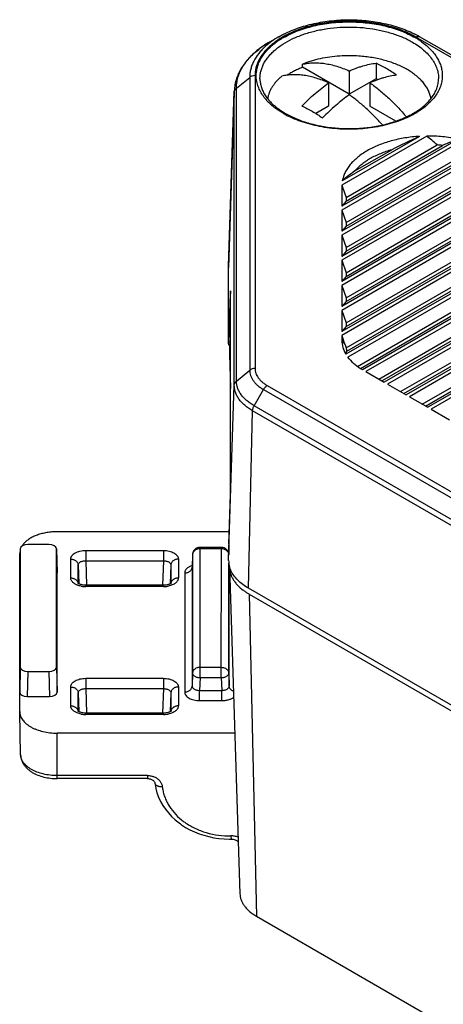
# Model space of a CAD drawing. Header units: inches. Extents: x 0 to 22, y 0 to 17.
# Tile 4 of 36: x 2.439 to 3.004, y 12.339 to 13.654. Entities that reach past the tile are written whole.
import ezdxf

# ---------------------------------------------------------------- set-up
doc = ezdxf.new("R2010")
doc.units = ezdxf.units.IN
doc.header["$LTSCALE"] = 1.21
doc.header["$MEASUREMENT"] = 0
doc.layers.get('0').update_dxf_attribs({"linetype": 'CONTINUOUS'})

msp = doc.modelspace()

# ---------------------------------------------------------------- linework, layer by layer
at = {"color": 7, "linetype": 'CONTINUOUS'}
for p, q in [((2.7848, 13.6315), (2.7723, 13.6243)), ((4.0723, 12.9932), (2.9677, 13.631)), ((4.0773, 12.9937), (2.9727, 13.6315)), ((2.9145, 13.5961), (2.9145, 13.5753)), ((2.8163, 13.5907), (2.8163, 13.5948)), ((2.8787, 13.5547), (2.8163, 13.5907)), ((2.8787, 13.5857), (2.8787, 13.5547)), ((2.7281, 13.5628), (2.7458, 13.5772)), ((2.7458, 13.5772), (2.7458, 13.1861)), ((2.7529, 13.5796), (2.7529, 13.1885)), ((2.8512, 13.5698), (2.8512, 13.5388)), ((2.9145, 13.5753), (2.8787, 13.5547)), ((2.9063, 13.5698), (2.9063, 13.5388)), ((2.9167, 13.574), (2.9145, 13.5753)), ((2.7177, 13.3249), (2.7252, 13.5588)), ((2.7252, 13.5572), (2.7177, 13.3232)), ((2.7252, 13.5572), (2.7252, 13.5588)), ((2.7252, 13.1661), (2.7252, 13.5572)), ((2.7281, 13.1716), (2.7281, 13.5628)), ((2.8512, 13.5388), (2.8341, 13.5289)), ((2.941, 13.5188), (2.9063, 13.5388)), ((3.0241, 13.4948), (2.8687, 13.4051)), ((3.0306, 13.4934), (2.8687, 13.3999)), ((2.9821, 13.4988), (2.8688, 13.4334)), ((2.9723, 13.4984), (2.8694, 13.439)), ((3.0607, 13.4825), (2.8687, 13.3717)), ((3.0654, 13.48), (2.8687, 13.3664)), ((2.8745, 13.4169), (2.996, 13.487)), ((2.8745, 13.412), (3.0034, 13.4864)), ((2.8745, 13.3834), (3.0398, 13.4788)), ((2.8862, 13.4522), (2.9354, 13.4806)), ((3.0899, 13.4659), (2.8687, 13.3382)), ((2.8745, 13.3785), (3.045, 13.477)), ((3.0944, 13.4632), (2.8687, 13.3329)), ((2.8745, 13.3499), (3.0715, 13.4636)), ((2.8745, 13.345), (3.0757, 13.4612)), ((3.1189, 13.4491), (2.8687, 13.3047)), ((3.1234, 13.4465), (2.8687, 13.2994)), ((2.8745, 13.3164), (3.1004, 13.4469)), ((2.8745, 13.3115), (3.1047, 13.4444)), ((3.1479, 13.4324), (2.8687, 13.2712)), ((2.8687, 13.4318), (2.8687, 13.4051)), ((2.8687, 13.4318), (2.8698, 13.4304)), ((3.1524, 13.4298), (2.8687, 13.266)), ((2.8698, 13.4304), (2.8745, 13.4169)), ((2.8745, 13.283), (3.1294, 13.4301)), ((2.8745, 13.2781), (3.1337, 13.4277)), ((3.1769, 13.4156), (2.8687, 13.2377)), ((3.1814, 13.413), (2.8687, 13.2325)), ((2.8745, 13.412), (2.8687, 13.4051)), ((2.8745, 13.4169), (2.8745, 13.412)), ((2.8745, 13.2495), (3.1584, 13.4134)), ((2.8687, 13.3999), (2.8687, 13.3717)), ((2.8687, 13.3999), (2.8745, 13.3834)), ((3.2058, 13.3989), (2.8742, 13.2074)), ((2.8745, 13.2446), (3.1627, 13.411)), ((2.8747, 13.2161), (3.1874, 13.3967)), ((2.8754, 13.2116), (3.1917, 13.3942)), ((3.2104, 13.3963), (2.8767, 13.2036)), ((2.8745, 13.3785), (2.8687, 13.3717)), ((2.8745, 13.3834), (2.8745, 13.3785)), ((2.8897, 13.1913), (3.2164, 13.3799)), ((2.8936, 13.1886), (3.2207, 13.3775)), ((3.2348, 13.3822), (2.8965, 13.1868)), ((3.2394, 13.3795), (2.901, 13.1842)), ((2.8687, 13.3664), (2.8687, 13.3382)), ((2.8687, 13.3664), (2.8745, 13.3499)), ((2.9182, 13.1743), (3.2454, 13.3632)), ((2.9224, 13.1718), (3.2496, 13.3607)), ((3.2638, 13.3654), (2.9255, 13.1701)), ((3.2684, 13.3628), (2.93, 13.1674)), ((2.8745, 13.3499), (2.8745, 13.345)), ((2.9472, 13.1575), (3.2744, 13.3464)), ((3.2928, 13.3487), (2.9545, 13.1533)), ((3.2974, 13.3461), (2.959, 13.1507)), ((2.8745, 13.345), (2.8687, 13.3382)), ((2.8687, 13.3329), (2.8687, 13.3047)), ((2.8687, 13.3329), (2.8745, 13.3164)), ((2.9514, 13.1551), (3.2786, 13.344)), ((2.7177, 13.3232), (2.7177, 13.3249)), ((2.7177, 13.2215), (2.7177, 13.3232)), ((2.9762, 13.1408), (3.3034, 13.3297)), ((2.9804, 13.1383), (3.3076, 13.3273)), ((3.3218, 13.3319), (2.9835, 13.1366)), ((3.3264, 13.3293), (2.988, 13.134)), ((2.8745, 13.3115), (2.8687, 13.3047)), ((2.8745, 13.3164), (2.8745, 13.3115)), ((2.8687, 13.2994), (2.8687, 13.2712)), ((2.8687, 13.2994), (2.8745, 13.283)), ((2.718, 13.2237), (2.7201, 13.2882)), ((2.7203, 13.0346), (2.7203, 13.2904)), ((2.8745, 13.283), (2.8745, 13.2781)), ((2.8745, 13.2781), (2.8687, 13.2712)), ((2.8687, 13.266), (2.8687, 13.2377)), ((2.8687, 13.266), (2.8745, 13.2495)), ((2.8745, 13.2446), (2.8687, 13.2377)), ((2.8745, 13.2495), (2.8745, 13.2446)), ((2.8687, 13.2325), (2.8687, 13.226)), ((2.8687, 13.2325), (2.8726, 13.2215)), ((2.7203, 13.2197), (2.7177, 13.2197)), ((2.7203, 13.2237), (2.718, 13.2237)), ((2.7187, 13.2197), (2.7187, 13.2143)), ((2.7203, 13.2143), (2.7187, 13.2143)), ((2.8687, 13.226), (2.8726, 13.2215)), ((2.7189, 13.2075), (2.7203, 13.1618)), ((2.7203, 13.2075), (2.7189, 13.2075)), ((2.8786, 13.2014), (2.8767, 13.2036)), ((2.7281, 13.1716), (2.7458, 13.1861)), ((2.901, 13.1842), (2.9255, 13.1701)), ((2.7177, 12.9321), (2.7252, 13.1661)), ((2.7692, 13.1657), (3.5701, 12.7033)), ((2.93, 13.1674), (2.9545, 13.1533)), ((2.7517, 13.1387), (2.7642, 13.1604)), ((2.7642, 13.1604), (3.5651, 12.698)), ((2.959, 13.1507), (2.9835, 13.1366)), ((3.5526, 12.6763), (2.7517, 13.1387)), ((2.7444, 12.8949), (2.7497, 13.132)), ((3.5505, 12.6696), (2.7497, 13.132)), ((2.988, 13.134), (3.0124, 13.1198)), ((2.7179, 12.9539), (2.7201, 13.0208)), ((2.7185, 12.9704), (2.4887, 12.9704)), ((2.4777, 12.9534), (2.4494, 12.9534)), ((2.4387, 12.7303), (2.4387, 12.9415)), ((2.4393, 12.9415), (2.4387, 12.9155)), ((2.4394, 12.9476), (2.4394, 12.7896)), ((2.4877, 12.9476), (2.4887, 12.9155)), ((2.4877, 12.7896), (2.4877, 12.9476)), ((2.5269, 12.9455), (2.5269, 12.9317)), ((2.5269, 12.9455), (2.6306, 12.9455)), ((2.6306, 12.9455), (2.6306, 12.9317)), ((2.6695, 12.9398), (2.669, 12.9233)), ((2.6695, 12.9399), (2.6695, 12.9398)), ((2.6695, 12.9398), (2.6695, 12.7815)), ((2.6795, 12.7757), (2.6795, 12.9496)), ((2.708, 12.9496), (2.6795, 12.9496)), ((2.708, 12.9477), (2.6795, 12.9477)), ((2.7079, 12.7757), (2.708, 12.9496)), ((2.7177, 12.9321), (2.7177, 12.9401)), ((2.5069, 12.9087), (2.5069, 12.9339)), ((2.5169, 12.926), (2.5177, 12.9011)), ((2.5169, 12.9018), (2.5169, 12.926)), ((2.5269, 12.9317), (2.5279, 12.899)), ((2.5269, 12.9317), (2.6306, 12.9317)), ((2.6306, 12.9317), (2.6296, 12.899)), ((2.6406, 12.926), (2.6398, 12.9011)), ((2.6406, 12.926), (2.6406, 12.9016)), ((2.6506, 12.9339), (2.6506, 12.9087)), ((2.6691, 12.9254), (2.6668, 12.9245)), ((2.7179, 12.7815), (2.718, 12.9283)), ((2.7184, 12.9256), (2.7185, 12.9239)), ((2.4887, 12.7563), (2.4887, 12.9155)), ((2.659, 12.9154), (2.659, 12.7564)), ((2.6688, 12.9224), (2.6687, 12.9222)), ((2.6689, 12.9222), (2.669, 12.9233)), ((2.669, 12.9234), (2.669, 12.9233)), ((2.669, 12.9233), (2.669, 12.7644)), ((2.7185, 12.7644), (2.7185, 12.9224)), ((2.7187, 12.9239), (2.7188, 12.923)), ((2.7188, 12.923), (2.7327, 12.4871)), ((2.5168, 12.9017), (2.5167, 12.9018)), ((2.5168, 12.9018), (2.5169, 12.9007)), ((2.5169, 12.9006), (2.5169, 12.9007)), ((2.5269, 12.8971), (2.5269, 12.899)), ((2.6306, 12.899), (2.5269, 12.899)), ((2.6306, 12.8971), (2.6306, 12.899)), ((2.6378, 12.9001), (2.6368, 12.8998)), ((2.6407, 12.9018), (2.6406, 12.9007)), ((2.6406, 12.9007), (2.6406, 12.9006)), ((2.6306, 12.8971), (2.5269, 12.8971)), ((3.4494, 12.4879), (2.7444, 12.8949)), ((2.7451, 12.8872), (2.755, 12.4569)), ((2.7451, 12.8872), (3.4492, 12.4807)), ((2.4394, 12.7896), (2.4387, 12.7563)), ((2.4494, 12.7838), (2.4487, 12.7505)), ((2.4494, 12.7838), (2.4777, 12.7838)), ((2.4777, 12.7838), (2.4787, 12.7505)), ((2.4877, 12.7896), (2.4887, 12.7563)), ((2.6695, 12.7815), (2.669, 12.7644)), ((2.6795, 12.7894), (2.7079, 12.7894)), ((2.7179, 12.7815), (2.7185, 12.7644)), ((2.5269, 12.7747), (2.5269, 12.7609)), ((2.5269, 12.7747), (2.6306, 12.7747)), ((2.6306, 12.7747), (2.6306, 12.7609)), ((2.6795, 12.7757), (2.679, 12.7586)), ((2.6795, 12.7757), (2.7079, 12.7757)), ((2.7079, 12.7757), (2.7085, 12.7586)), ((2.5069, 12.7379), (2.5069, 12.7631)), ((2.5169, 12.7552), (2.5177, 12.7303)), ((2.5169, 12.731), (2.5169, 12.7552)), ((2.5269, 12.7609), (2.5279, 12.7282)), ((2.5269, 12.7609), (2.6306, 12.7609)), ((2.6306, 12.7609), (2.6296, 12.7282)), ((2.6406, 12.7552), (2.6398, 12.7303)), ((2.6406, 12.7552), (2.6406, 12.7308)), ((2.6506, 12.7631), (2.6506, 12.7379)), ((2.679, 12.7449), (2.679, 12.7586)), ((2.679, 12.7586), (2.7085, 12.7586)), ((2.7085, 12.7449), (2.7085, 12.7586)), ((2.4487, 12.7505), (2.4787, 12.7505)), ((2.679, 12.7449), (2.7085, 12.7449)), ((2.4387, 12.7303), (2.4387, 12.73)), ((2.44, 12.6727), (2.4387, 12.73)), ((2.5168, 12.7309), (2.5167, 12.731)), ((2.5168, 12.731), (2.5169, 12.73)), ((2.5169, 12.7298), (2.5169, 12.73)), ((2.5269, 12.7264), (2.5269, 12.7282)), ((2.6306, 12.7282), (2.5269, 12.7282)), ((2.6306, 12.7264), (2.6306, 12.7282)), ((2.6378, 12.7294), (2.6368, 12.729)), ((2.6407, 12.7311), (2.6406, 12.73)), ((2.6406, 12.73), (2.6406, 12.7298)), ((2.6306, 12.7264), (2.5269, 12.7264)), ((2.4887, 12.6408), (2.4887, 12.7014)), ((2.7259, 12.7014), (2.4887, 12.7014)), ((2.6092, 12.6448), (2.4887, 12.6448)), ((2.6092, 12.6408), (2.4887, 12.6408)), ((2.6092, 12.6448), (2.6092, 12.6408)), ((2.6192, 12.635), (2.6192, 12.635)), ((2.7187, 12.5601), (2.721, 12.5601)), ((2.7208, 12.5642), (2.721, 12.5601)), ((2.755, 12.4569), (3.4539, 12.0534))]:
    msp.add_line(p, q, dxfattribs=at)
for points in [[(2.669, 12.9234), (2.6689, 12.9229), (2.6688, 12.9224)], [(2.5199, 12.9001), (2.519, 12.9004), (2.5182, 12.9008), (2.5176, 12.9011), (2.5172, 12.9014), (2.5168, 12.9017)], [(2.5246, 12.8991), (2.5233, 12.8992), (2.522, 12.8995), (2.5209, 12.8998), (2.5199, 12.9001)], [(2.5269, 12.899), (2.5259, 12.899), (2.5246, 12.8991)], [(2.6368, 12.8998), (2.6357, 12.8995), (2.6345, 12.8993), (2.6333, 12.8991), (2.632, 12.899), (2.6306, 12.899)], [(2.6409, 12.9018), (2.6409, 12.9019), (2.6409, 12.9019), (2.6409, 12.9019), (2.6407, 12.9017), (2.6404, 12.9014), (2.6399, 12.9011), (2.6394, 12.9008), (2.6386, 12.9005), (2.6378, 12.9001)], [(2.5199, 12.7293), (2.519, 12.7296), (2.5182, 12.73), (2.5176, 12.7303), (2.5171, 12.7306), (2.5168, 12.7309)], [(2.5246, 12.7283), (2.5233, 12.7285), (2.522, 12.7287), (2.5209, 12.729), (2.5199, 12.7293)], [(2.5269, 12.7282), (2.5259, 12.7282), (2.5246, 12.7283)], [(2.6368, 12.729), (2.6357, 12.7288), (2.6345, 12.7285), (2.6333, 12.7283), (2.632, 12.7282), (2.6306, 12.7282)], [(2.6409, 12.731), (2.6409, 12.7311), (2.6409, 12.7312), (2.6409, 12.7311), (2.6407, 12.7309), (2.6404, 12.7307), (2.6399, 12.7304), (2.6394, 12.73), (2.6386, 12.7297), (2.6378, 12.7294)], [(2.6092, 12.6408), (2.6093, 12.6408), (2.6105, 12.6407), (2.6117, 12.6406), (2.6128, 12.6403), (2.6139, 12.64), (2.6149, 12.6396), (2.6158, 12.6391), (2.6166, 12.6386), (2.6173, 12.6381), (2.6179, 12.6375), (2.6184, 12.6369), (2.6187, 12.6363), (2.619, 12.6357), (2.6191, 12.6352), (2.6192, 12.635)], [(2.6192, 12.635), (2.6194, 12.6334), (2.6204, 12.6275), (2.622, 12.6217), (2.6241, 12.616), (2.6267, 12.6104), (2.6297, 12.605), (2.6332, 12.5998), (2.6372, 12.5949), (2.6415, 12.5901), (2.6463, 12.5857), (2.6515, 12.5815), (2.6533, 12.5802)], [(2.6533, 12.5802), (2.6547, 12.5792), (2.6602, 12.5757)], [(2.6602, 12.5757), (2.6659, 12.5725), (2.6719, 12.5697), (2.6782, 12.5672), (2.6846, 12.5651), (2.6912, 12.5633), (2.6979, 12.5619), (2.7048, 12.5609), (2.7117, 12.5603), (2.7187, 12.5601)], [(2.721, 12.5601), (2.7224, 12.5601), (2.7238, 12.5599), (2.7251, 12.5596), (2.7263, 12.5592), (2.7274, 12.5587), (2.7284, 12.5582), (2.7293, 12.5575), (2.73, 12.5569), (2.7305, 12.5562)]]:
    msp.add_lwpolyline(points, dxfattribs=at)
for centre, radius, start, end in [((2.9033, 13.5106), 0.1394, 61.8171, 63.5949), ((2.8406, 13.5057), 0.1368, 119.9812, 122.2112), ((2.8443, 13.4994), 0.1442, 119.9765, 120.7434), ((2.8327, 13.5522), 0.0896, 127.673, 131.9301), ((2.8314, 13.5548), 0.0855, 127.9764, 132.5714), ((2.8396, 13.5431), 0.101, 123.7003, 127.6318), ((2.8387, 13.5455), 0.0973, 123.7954, 128.0291), ((2.8465, 13.5327), 0.1135, 120.012, 123.668), ((2.8456, 13.5354), 0.1095, 119.9476, 123.8409), ((2.9109, 13.5339), 0.1114, 56.1942, 60.0147), ((2.9068, 13.5171), 0.132, 60.0159, 61.8092), ((2.8275, 13.5251), 0.1134, 126.7235, 127.897), ((2.8313, 13.5199), 0.1199, 124.0473, 126.7195), ((2.8363, 13.5126), 0.1288, 122.2044, 124.0698), ((2.8787, 13.4173), 0.1888, 86.1296, 93.8704), ((2.7835, 13.557), 0.0583, 171.8155, 178.1466), ((2.7336, 13.556), 0.00864, 134.033, 139.0115), ((2.7338, 13.5558), 0.00903, 129.2086, 134.0551), ((2.8231, 13.5957), 0.0735, 222.6142, 224.4166), ((2.9349, 13.5953), 0.0728, 315.5761, 317.5474), ((2.8462, 13.6207), 0.1057, 236.7874, 240.0359), ((2.8502, 13.6315), 0.1185, 240.0027, 240.9981), ((2.8539, 13.6384), 0.1264, 241.0242, 243.5847), ((2.8925, 13.6592), 0.1486, 289.6532, 292.5614), ((2.8974, 13.6472), 0.1356, 292.5803, 295.6672), ((2.9029, 13.6356), 0.1228, 295.6942, 298.9834), ((2.9849, 13.3002), 0.1871, 84.331, 86.6241), ((2.9074, 13.4318), 0.0387, 177.7236, 179.9977), ((2.4618, 12.9388), 0.0237, 144.327, 148.2747), ((2.4638, 12.9373), 0.0261, 139.4782, 144.2705), ((2.4555, 12.9415), 0.0167, 173.4588, 179.9816), ((2.6795, 12.9396), 0.01, 163.538, 178.0884), ((2.6795, 12.9396), 0.00997, 133.6638, 163.6184), ((2.6795, 12.9395), 0.01, 90.0311, 133.6771), ((2.6794, 12.936), 0.0117, 102.1337, 108.3596), ((2.6795, 12.9355), 0.0122, 90.0192, 102.1323), ((2.7079, 12.9395), 0.01, 46.3231, 89.9676), ((2.708, 12.9355), 0.0122, 77.8501, 89.9805), ((2.7081, 12.936), 0.0117, 71.5718, 77.8487), ((2.708, 12.9396), 0.00997, 16.3817, 46.3364), ((2.7078, 12.9395), 0.0101, 12.5411, 16.4002), ((2.7482, 12.9321), 0.0305, 180.0145, 186.5408), ((2.7491, 12.9322), 0.0315, 186.5637, 192.8878), ((2.5267, 12.9297), 0.0325, 259.4885, 262.9916), ((2.5269, 12.9313), 0.0341, 262.9973, 266.4502), ((2.5269, 12.9316), 0.0344, 266.4444, 269.992), ((2.6306, 12.9313), 0.0342, 269.992, 277.3425), ((2.6309, 12.9291), 0.0319, 277.3261, 281.0613), ((2.7808, 12.9501), 0.0723, 233.0363, 236.7047), ((2.785, 12.9565), 0.08, 236.67, 240.0366), ((2.5267, 12.7589), 0.0325, 259.4885, 262.9916), ((2.5269, 12.7605), 0.0341, 262.9973, 266.4502), ((2.5269, 12.7608), 0.0344, 266.4444, 269.992), ((2.6306, 12.7606), 0.0342, 269.992, 277.3425), ((2.6309, 12.7583), 0.0319, 277.3261, 281.0613), ((2.7083, 12.6514), 0.0847, 230.7167, 234.5359)]:
    msp.add_arc(centre, radius, start, end, dxfattribs=at)
for centre, major_axis, ratio, start_param, end_param in [((3.0369, 13.4955), (0.1744, 0.0696), 0.149281, 1.889518, 2.131256), ((2.9567, 13.4228), (-0.0754, 0.092), 0.610987, -1.360669, -1.203228), ((3.0312, 13.4708), (0.1554, 0.062), 0.149281, 1.556807, 1.690569), ((3.0369, 13.4955), (0.1744, 0.0696), 0.149281, 2.551216, 2.792955), ((2.9567, 13.4228), (-0.0754, 0.092), 0.610987, 1.003463, 1.032961), ((2.7201, 13.2823), (0.00021, 0.01), 0.015097, 5.667983, 7.212599), ((2.718, 13.2297), (0.00021, 0.01), 0.015097, 2.52639, 4.071007), ((2.7189, 13.2103), (-0.00011, 0.005), 0.015128, 0.615202, 2.159818), ((2.9981, 13.2338), (0.1292, 0.0104), 0.508189, 3.100566, 3.391531), ((3.0417, 13.1825), (0.1685, -0.0857), 0.48787, -2.670174, -2.622185), ((3.0038, 13.227), (0.1292, 0.0104), 0.508189, -3.13463, -3.065922), ((2.9789, 13.2563), (0.1044, 0.0499), 0.163708, 2.909505, 3.083773), ((3.0218, 13.2059), (0.1685, -0.0857), 0.48787, -2.316508, -2.304196), ((2.9981, 13.2338), (0.1292, 0.0104), 0.508189, -2.790473, -2.515222), ((2.72, 13.0264), (0.00021, 0.01), 0.015097, -2.159819, -0.615202), ((2.4494, 12.9476), (0.01, 0), 0.577497, 1.571463, 3.141802), ((2.4777, 12.9476), (0.01, 0), 0.577387, -0.000362, 1.569749), ((2.718, 12.9483), (0.00021, 0.01), 0.015097, 0.981774, 2.52639), ((2.4494, 12.7896), (0.01, 0), 0.577497, 3.141345, 4.711684), ((2.4777, 12.7896), (0.01, 0), 0.577387, -1.569787, 0.000324), ((2.4487, 12.7563), (0.01, 0), 0.577497, 3.141345, 4.711684), ((2.4787, 12.7563), (0.01, 0), 0.577387, -1.569787, 0.000324)]:
    msp.add_ellipse(centre, major_axis=major_axis, ratio=ratio, start_param=start_param, end_param=end_param, dxfattribs=at)
for points, knots in [([(2.7848, 13.6315), (2.7878, 13.6332), (2.7941, 13.6366), (2.8077, 13.6424), (2.8261, 13.6482), (2.8495, 13.6526), (2.8738, 13.6545), (2.8943, 13.6538), (2.9105, 13.652), (2.9223, 13.6499), (2.9338, 13.6473), (2.9448, 13.644), (2.9553, 13.6401), (2.962, 13.6371), (2.9653, 13.6355)], [0, 0, 0, 0, 0.056279, 0.114699, 0.236892, 0.36475, 0.495931, 0.627677, 0.692912, 0.757249, 0.820367, 0.882017, 0.941975, 1, 1, 1, 1]), ([(2.9677, 13.631), (2.9648, 13.6327), (2.9585, 13.636), (2.9486, 13.6402), (2.938, 13.6438), (2.9268, 13.6469), (2.9152, 13.6493), (2.8992, 13.6516), (2.8787, 13.6527), (2.8543, 13.6514), (2.8308, 13.6473), (2.8124, 13.6417), (2.7989, 13.6359), (2.7927, 13.6327), (2.7897, 13.631)], [0, 0, 0, 0, 0.055818, 0.114204, 0.174842, 0.237425, 0.301635, 0.3671, 0.500093, 0.63308, 0.762687, 0.885811, 0.944159, 1, 1, 1, 1]), ([(2.7909, 13.6303), (2.7938, 13.632), (2.8, 13.6352), (2.8098, 13.6394), (2.8203, 13.643), (2.8351, 13.6471), (2.8547, 13.6504), (2.8787, 13.6518), (2.8989, 13.6506), (2.9148, 13.6484), (2.9262, 13.646), (2.9372, 13.643), (2.9477, 13.6394), (2.9575, 13.6352), (2.9637, 13.632), (2.9666, 13.6303)], [0, 0, 0, 0, 0.055851, 0.114201, 0.174816, 0.237398, 0.367001, 0.499975, 0.632952, 0.698407, 0.762605, 0.825181, 0.885815, 0.944195, 1, 1, 1, 1]), ([(2.7595, 13.5751), (2.7595, 13.5768), (2.7597, 13.5802), (2.7606, 13.5853), (2.7622, 13.5903), (2.7644, 13.5953), (2.7672, 13.6001), (2.7707, 13.6048), (2.7747, 13.6093), (2.7793, 13.6137), (2.7845, 13.6178), (2.7921, 13.6231), (2.8029, 13.629), (2.8173, 13.6348), (2.8329, 13.6394), (2.8496, 13.6426), (2.8668, 13.6443), (2.8843, 13.6446), (2.9017, 13.6434), (2.9187, 13.6407), (2.9347, 13.6366), (2.9473, 13.6321), (2.9566, 13.6278), (2.961, 13.6254), (2.9631, 13.6242)], [0, 0, 0, 0, 0.021338, 0.042887, 0.064867, 0.087473, 0.110876, 0.135212, 0.16058, 0.187051, 0.214664, 0.243426, 0.304294, 0.369327, 0.4379, 0.509188, 0.582238, 0.656014, 0.729451, 0.80149, 0.871138, 0.937563, 0.969333, 1, 1, 1, 1]), ([(2.7706, 13.6233), (2.7676, 13.6215), (2.7617, 13.6177), (2.7511, 13.6095), (2.7419, 13.6002), (2.7347, 13.5899), (2.7305, 13.582), (2.7274, 13.5738), (2.7262, 13.5681), (2.7258, 13.5653)], [0, 0, 0, 0, 0.140889, 0.27646, 0.532215, 0.653697, 0.771592, 0.886685, 1, 1, 1, 1]), ([(2.7848, 13.6315), (2.7815, 13.6296), (2.7753, 13.6256), (2.7696, 13.6211), (2.7669, 13.6187)], [0, 0, 0, 0, 0.51462, 1, 1, 1, 1]), ([(2.9631, 13.6242), (2.9658, 13.6227), (2.9709, 13.6194), (2.978, 13.6139), (2.984, 13.6081), (2.9891, 13.6019), (2.9931, 13.5955), (2.996, 13.5888), (2.9977, 13.582), (2.998, 13.5774), (2.998, 13.5751)], [0, 0, 0, 0, 0.148609, 0.28966, 0.422932, 0.548783, 0.668037, 0.781899, 0.891924, 1, 1, 1, 1]), ([(2.9677, 13.631), (2.9682, 13.6312), (2.9691, 13.6316), (2.9704, 13.632), (2.9717, 13.6319), (2.9724, 13.6317), (2.9727, 13.6315)], [0, 0, 0, 0, 0.28971, 0.549066, 0.782289, 1, 1, 1, 1]), ([(2.9729, 13.6264), (2.9739, 13.6257), (2.9777, 13.6231), (2.9813, 13.6202), (2.9838, 13.6179)], [0, 0, 0, 0, 0.257725, 1, 1, 1, 1]), ([(2.7281, 13.5628), (2.7281, 13.5651), (2.7285, 13.5697), (2.7299, 13.5767), (2.7323, 13.5835), (2.7357, 13.5902), (2.7399, 13.5967), (2.745, 13.603), (2.751, 13.609), (2.7554, 13.6128), (2.7578, 13.6146)], [0, 0, 0, 0, 0.112312, 0.226177, 0.342788, 0.463253, 0.588553, 0.719469, 0.856522, 1, 1, 1, 1]), ([(2.7669, 13.6187), (2.7652, 13.6172), (2.7621, 13.6141), (2.7565, 13.6077), (2.752, 13.6008), (2.7488, 13.5936), (2.7471, 13.5882), (2.7461, 13.5827), (2.7458, 13.579), (2.7458, 13.5772)], [0, 0, 0, 0, 0.140948, 0.276216, 0.531009, 0.652124, 0.770036, 0.885667, 1, 1, 1, 1]), ([(2.7728, 13.6188), (2.7712, 13.6174), (2.7682, 13.6145), (2.763, 13.6084), (2.7587, 13.6019), (2.7557, 13.5951), (2.7541, 13.59), (2.7531, 13.5848), (2.7529, 13.5813), (2.7529, 13.5796)], [0, 0, 0, 0, 0.140917, 0.276165, 0.530949, 0.65207, 0.769995, 0.885644, 1, 1, 1, 1]), ([(2.7553, 13.5715), (2.7549, 13.5735), (2.7544, 13.5775), (2.7546, 13.5836), (2.7556, 13.5896), (2.7575, 13.5956), (2.7603, 13.6015), (2.7639, 13.6072), (2.7683, 13.6127), (2.7717, 13.6161), (2.7735, 13.6177)], [0, 0, 0, 0, 0.116737, 0.232906, 0.350143, 0.47002, 0.59392, 0.723008, 0.858168, 1, 1, 1, 1]), ([(2.9838, 13.6179), (2.9856, 13.6162), (2.989, 13.6128), (2.9935, 13.6073), (2.9971, 13.6016), (2.9999, 13.5958), (3.0019, 13.5898), (3.0029, 13.5837), (3.0031, 13.5776), (3.0026, 13.5736), (3.0022, 13.5716)], [0, 0, 0, 0, 0.141945, 0.277154, 0.406271, 0.530197, 0.65008, 0.767286, 0.883381, 1, 1, 1, 1]), ([(2.866, 13.6056), (2.8616, 13.6054), (2.8529, 13.6045), (2.8401, 13.6022), (2.8298, 13.5995), (2.822, 13.597), (2.8182, 13.5956), (2.8163, 13.5948)], [0, 0, 0, 0, 0.259833, 0.514629, 0.762076, 0.882388, 1, 1, 1, 1]), ([(2.8163, 13.5948), (2.8187, 13.5953), (2.8234, 13.5962), (2.8308, 13.5968), (2.8384, 13.5966), (2.8462, 13.5958), (2.8542, 13.5943), (2.8623, 13.5921), (2.8705, 13.5893), (2.876, 13.587), (2.8787, 13.5857)], [0, 0, 0, 0, 0.111455, 0.225851, 0.343785, 0.465747, 0.592121, 0.723185, 0.859116, 1, 1, 1, 1]), ([(2.8787, 13.5857), (2.8817, 13.5871), (2.8863, 13.589), (2.8924, 13.5911), (2.8983, 13.593), (2.9056, 13.5948), (2.9115, 13.5958), (2.9145, 13.5961)], [0, 0, 0, 0, 0.265037, 0.393737, 0.5199, 0.764721, 1, 1, 1, 1]), ([(2.9562, 13.5876), (2.954, 13.5888), (2.9494, 13.5913), (2.9422, 13.5945), (2.9345, 13.5974), (2.9264, 13.5999), (2.918, 13.6019), (2.9094, 13.6036), (2.9005, 13.6049), (2.8945, 13.6054), (2.8915, 13.6056)], [0, 0, 0, 0, 0.112584, 0.229595, 0.350611, 0.475243, 0.603042, 0.733482, 0.865998, 1, 1, 1, 1]), ([(2.942, 13.5802), (2.9398, 13.5818), (2.9352, 13.5848), (2.9283, 13.589), (2.9214, 13.5928), (2.9168, 13.5951), (2.9145, 13.5961)], [0, 0, 0, 0, 0.260317, 0.513897, 0.76051, 1, 1, 1, 1]), ([(2.8163, 13.5907), (2.8145, 13.59), (2.8109, 13.5884), (2.8056, 13.5859), (2.8007, 13.5831), (2.7975, 13.5812), (2.796, 13.5802)], [0, 0, 0, 0, 0.260846, 0.514748, 0.761203, 1, 1, 1, 1]), ([(2.9878, 13.5488), (2.9876, 13.5497), (2.9873, 13.5515), (2.9865, 13.5542), (2.9856, 13.5569), (2.9844, 13.5595), (2.9831, 13.5622), (2.981, 13.5657), (2.9779, 13.5699), (2.9734, 13.5748), (2.9683, 13.5794), (2.9625, 13.5837), (2.9584, 13.5863), (2.9562, 13.5876)], [0, 0, 0, 0, 0.053597, 0.107801, 0.162787, 0.218715, 0.275731, 0.333967, 0.454482, 0.581008, 0.714009, 0.85372, 1, 1, 1, 1]), ([(2.7529, 13.5796), (2.7516, 13.5796), (2.7491, 13.5792), (2.7468, 13.578), (2.7458, 13.5772)], [0, 0, 0, 0, 0.511977, 1, 1, 1, 1]), ([(2.769, 13.546), (2.7673, 13.5479), (2.764, 13.5518), (2.76, 13.5582), (2.757, 13.5647), (2.7558, 13.5692), (2.7553, 13.5715)], [0, 0, 0, 0, 0.267658, 0.521947, 0.765098, 1, 1, 1, 1]), ([(2.7595, 13.5751), (2.7595, 13.5732), (2.7599, 13.5694), (2.7613, 13.5637), (2.7636, 13.558), (2.7668, 13.5525), (2.771, 13.547), (2.7759, 13.5418), (2.7818, 13.5368), (2.786, 13.5337), (2.7883, 13.5323)], [0, 0, 0, 0, 0.105722, 0.214239, 0.327194, 0.446103, 0.572261, 0.706463, 0.849041, 1, 1, 1, 1]), ([(2.7888, 13.5789), (2.7875, 13.5778), (2.785, 13.5756), (2.7815, 13.572), (2.7785, 13.5684), (2.7759, 13.5646), (2.7737, 13.5608), (2.7719, 13.5568), (2.7706, 13.5529), (2.77, 13.5501), (2.7697, 13.5488)], [0, 0, 0, 0, 0.140303, 0.275621, 0.406054, 0.531893, 0.653597, 0.771727, 0.886945, 1, 1, 1, 1]), ([(2.8512, 13.5698), (2.8484, 13.571), (2.843, 13.5733), (2.8347, 13.5762), (2.8266, 13.5784), (2.8186, 13.5799), (2.8108, 13.5807), (2.8032, 13.5808), (2.7959, 13.5803), (2.7911, 13.5794), (2.7888, 13.5789)], [0, 0, 0, 0, 0.140884, 0.276815, 0.407879, 0.534253, 0.656215, 0.774149, 0.888545, 1, 1, 1, 1]), ([(2.8155, 13.5389), (2.8183, 13.5419), (2.824, 13.5476), (2.8329, 13.5556), (2.8419, 13.563), (2.8481, 13.5676), (2.8512, 13.5698)], [0, 0, 0, 0, 0.259016, 0.512439, 0.759625, 1, 1, 1, 1]), ([(2.942, 13.5802), (2.9391, 13.5798), (2.9332, 13.5789), (2.9259, 13.5771), (2.92, 13.5752), (2.9139, 13.573), (2.9093, 13.5711), (2.9063, 13.5698)], [0, 0, 0, 0, 0.235279, 0.4801, 0.606263, 0.734963, 1, 1, 1, 1]), ([(2.9063, 13.5698), (2.9107, 13.5668), (2.9193, 13.5602), (2.9317, 13.5494), (2.9437, 13.5375), (2.9513, 13.5289), (2.955, 13.5244)], [0, 0, 0, 0, 0.237707, 0.484416, 0.738962, 1, 1, 1, 1]), ([(2.9624, 13.5282), (2.9652, 13.5297), (2.9704, 13.5329), (2.9776, 13.5382), (2.9837, 13.5439), (2.9889, 13.5499), (2.9929, 13.556), (2.9958, 13.5623), (2.9975, 13.5687), (2.998, 13.573), (2.998, 13.5751)], [0, 0, 0, 0, 0.153759, 0.298587, 0.434303, 0.561021, 0.679442, 0.790909, 0.897112, 1, 1, 1, 1]), ([(3.0022, 13.5716), (3.0018, 13.5694), (3.0005, 13.5649), (2.9976, 13.5583), (2.9936, 13.552), (2.9904, 13.548), (2.9886, 13.5461)], [0, 0, 0, 0, 0.234963, 0.478119, 0.732399, 1, 1, 1, 1]), ([(2.7252, 13.5572), (2.7252, 13.558), (2.7256, 13.5597), (2.7265, 13.5611), (2.727, 13.5617)], [0, 0, 0, 0, 0.489655, 1, 1, 1, 1]), ([(2.7909, 13.5289), (2.7871, 13.5311), (2.7799, 13.5358), (2.7735, 13.5413), (2.7706, 13.5443)], [0, 0, 0, 0, 0.518465, 1, 1, 1, 1]), ([(2.9869, 13.5443), (2.9846, 13.5419), (2.9794, 13.5373), (2.9708, 13.5312), (2.961, 13.5256), (2.9502, 13.5208), (2.9386, 13.5166), (2.9263, 13.5132), (2.9134, 13.5106), (2.9, 13.5088), (2.8865, 13.5079), (2.8728, 13.5078), (2.8592, 13.5086), (2.8458, 13.5103), (2.8328, 13.5128), (2.8204, 13.5161), (2.8087, 13.5202), (2.8012, 13.5235), (2.7977, 13.5252)], [0, 0, 0, 0, 0.04969, 0.102561, 0.158574, 0.217555, 0.27922, 0.3432, 0.409053, 0.476293, 0.544391, 0.612803, 0.680972, 0.748352, 0.814402, 0.878638, 0.940639, 1, 1, 1, 1]), ([(2.8787, 13.5539), (2.8756, 13.5517), (2.8695, 13.5471), (2.8605, 13.5397), (2.8516, 13.5317), (2.8459, 13.526), (2.843, 13.523)], [0, 0, 0, 0, 0.240375, 0.487561, 0.740984, 1, 1, 1, 1]), ([(2.923, 13.5137), (2.9196, 13.5176), (2.9126, 13.5251), (2.9017, 13.5357), (2.8904, 13.5453), (2.8827, 13.5511), (2.8787, 13.5539)], [0, 0, 0, 0, 0.260436, 0.514605, 0.761438, 1, 1, 1, 1]), ([(2.8155, 13.5389), (2.8178, 13.5379), (2.8224, 13.5357), (2.8293, 13.5319), (2.8363, 13.5277), (2.8408, 13.5246), (2.843, 13.523)], [0, 0, 0, 0, 0.23949, 0.486103, 0.739683, 1, 1, 1, 1]), ([(2.7934, 13.5291), (2.7958, 13.5277), (2.8008, 13.5251), (2.8116, 13.5203), (2.8263, 13.5153), (2.8451, 13.5112), (2.8649, 13.5089), (2.885, 13.5086), (2.905, 13.5101), (2.9242, 13.5135), (2.9366, 13.5171), (2.9424, 13.5192)], [0, 0, 0, 0, 0.054344, 0.111052, 0.230526, 0.356501, 0.486741, 0.618747, 0.749953, 0.877828, 1, 1, 1, 1]), ([(2.9723, 13.4984), (2.9691, 13.4982), (2.9627, 13.4977), (2.9531, 13.4964), (2.9438, 13.4946), (2.9319, 13.4917), (2.918, 13.487), (2.9029, 13.4798), (2.892, 13.4724), (2.8847, 13.4659), (2.8801, 13.4609), (2.8762, 13.4557), (2.8731, 13.4503), (2.8708, 13.4447), (2.8698, 13.4409), (2.8694, 13.439)], [0, 0, 0, 0, 0.077026, 0.153304, 0.228385, 0.301924, 0.443189, 0.575116, 0.696342, 0.75285, 0.806657, 0.857944, 0.907003, 0.95421, 1, 1, 1, 1]), ([(3.0241, 13.4948), (3.0207, 13.4955), (3.0138, 13.4968), (3.0034, 13.498), (2.9928, 13.4988), (2.9856, 13.4988), (2.9821, 13.4988)], [0, 0, 0, 0, 0.245458, 0.495037, 0.747113, 1, 1, 1, 1]), ([(2.9354, 13.4806), (2.9302, 13.4791), (2.9228, 13.4765), (2.9133, 13.4723), (2.9068, 13.4688), (2.9008, 13.4651), (2.8937, 13.4598), (2.889, 13.4554), (2.8862, 13.4522)], [0, 0, 0, 0, 0.278394, 0.411215, 0.539231, 0.662217, 0.780056, 1, 1, 1, 1]), ([(2.7529, 13.1885), (2.7516, 13.1885), (2.749, 13.1881), (2.7468, 13.1869), (2.7458, 13.1861)], [0, 0, 0, 0, 0.511977, 1, 1, 1, 1]), ([(2.7529, 13.1885), (2.7529, 13.1874), (2.7531, 13.1853), (2.7539, 13.1821), (2.7552, 13.179), (2.7571, 13.176), (2.7595, 13.1732), (2.7623, 13.1705), (2.7656, 13.1679), (2.768, 13.1664), (2.7692, 13.1657)], [0, 0, 0, 0, 0.107883, 0.218006, 0.332007, 0.451352, 0.577263, 0.7106, 0.851598, 1, 1, 1, 1]), ([(2.7458, 13.1861), (2.7458, 13.1849), (2.746, 13.1825), (2.7469, 13.1789), (2.7485, 13.1754), (2.7506, 13.1721), (2.7532, 13.1688), (2.7564, 13.1658), (2.7601, 13.1629), (2.7628, 13.1612), (2.7642, 13.1604)], [0, 0, 0, 0, 0.107883, 0.218006, 0.332007, 0.451352, 0.577263, 0.7106, 0.851598, 1, 1, 1, 1]), ([(2.7252, 13.1661), (2.7252, 13.1666), (2.7254, 13.1676), (2.726, 13.1691), (2.7269, 13.1705), (2.7277, 13.1713), (2.7281, 13.1716)], [0, 0, 0, 0, 0.240069, 0.484921, 0.737665, 1, 1, 1, 1]), ([(2.7497, 13.132), (2.7478, 13.1331), (2.7442, 13.1353), (2.7393, 13.1391), (2.735, 13.1432), (2.7315, 13.1475), (2.7287, 13.152), (2.7267, 13.1566), (2.7255, 13.1613), (2.7252, 13.1645), (2.7252, 13.1661)], [0, 0, 0, 0, 0.148522, 0.289495, 0.422737, 0.548637, 0.667976, 0.781935, 0.892039, 1, 1, 1, 1]), ([(2.7517, 13.1387), (2.7499, 13.1398), (2.7465, 13.142), (2.7417, 13.1456), (2.7376, 13.1495), (2.7342, 13.1537), (2.7315, 13.158), (2.7296, 13.1625), (2.7284, 13.167), (2.7281, 13.1701), (2.7281, 13.1716)], [0, 0, 0, 0, 0.148522, 0.289495, 0.422737, 0.548637, 0.667976, 0.781935, 0.892039, 1, 1, 1, 1]), ([(2.7692, 13.1657), (2.7688, 13.1654), (2.7678, 13.1647), (2.7665, 13.1635), (2.7653, 13.162), (2.7646, 13.161), (2.7642, 13.1604)], [0, 0, 0, 0, 0.228254, 0.474649, 0.73403, 1, 1, 1, 1]), ([(2.7497, 13.132), (2.7497, 13.1325), (2.7498, 13.1336), (2.7502, 13.1354), (2.7509, 13.1371), (2.7514, 13.1382), (2.7517, 13.1387)], [0, 0, 0, 0, 0.229612, 0.476272, 0.735065, 1, 1, 1, 1]), ([(2.4887, 12.9704), (2.4864, 12.9704), (2.4818, 12.9702), (2.4751, 12.9694), (2.4685, 12.968), (2.4624, 12.9662), (2.4568, 12.9638), (2.4517, 12.9611), (2.4474, 12.9579), (2.445, 12.9555), (2.4439, 12.9543)], [0, 0, 0, 0, 0.141635, 0.281531, 0.417808, 0.548946, 0.673558, 0.790591, 0.899428, 1, 1, 1, 1]), ([(2.5069, 12.9339), (2.5069, 12.9343), (2.507, 12.9351), (2.5073, 12.9362), (2.5078, 12.9373), (2.5084, 12.9384), (2.5093, 12.9394), (2.5107, 12.9407), (2.5128, 12.9422), (2.5158, 12.9436), (2.5193, 12.9447), (2.523, 12.9453), (2.5256, 12.9455), (2.5269, 12.9455)], [0, 0, 0, 0, 0.044976, 0.090921, 0.138511, 0.188333, 0.240861, 0.296416, 0.417053, 0.550076, 0.693663, 0.845031, 1, 1, 1, 1]), ([(2.6306, 12.9455), (2.6319, 12.9455), (2.6345, 12.9453), (2.6382, 12.9447), (2.6416, 12.9436), (2.6447, 12.9422), (2.6468, 12.9407), (2.6482, 12.9394), (2.6491, 12.9384), (2.6497, 12.9373), (2.6502, 12.9362), (2.6505, 12.935), (2.6506, 12.9343), (2.6506, 12.9339)], [0, 0, 0, 0, 0.15494, 0.306218, 0.449743, 0.582769, 0.703434, 0.75902, 0.811585, 0.861441, 0.909058, 0.955019, 1, 1, 1, 1]), ([(2.6725, 12.9454), (2.6721, 12.945), (2.6713, 12.9442), (2.6703, 12.9429), (2.6697, 12.9414), (2.6696, 12.9403), (2.6695, 12.9398)], [0, 0, 0, 0, 0.262537, 0.515431, 0.760529, 1, 1, 1, 1]), ([(2.6758, 12.9471), (2.6755, 12.947), (2.6743, 12.9466), (2.6732, 12.946), (2.6725, 12.9454)], [0, 0, 0, 0, 0.256649, 1, 1, 1, 1]), ([(2.7117, 12.9471), (2.7121, 12.947), (2.7132, 12.9466), (2.7143, 12.9459), (2.715, 12.9453)], [0, 0, 0, 0, 0.25679, 1, 1, 1, 1]), ([(2.715, 12.9453), (2.7157, 12.9448), (2.7165, 12.9439), (2.7173, 12.9425), (2.7176, 12.9417), (2.7177, 12.9413)], [0, 0, 0, 0, 0.511999, 0.75861, 1, 1, 1, 1]), ([(2.5069, 12.9339), (2.5075, 12.9339), (2.5088, 12.9338), (2.5107, 12.9334), (2.5124, 12.9326), (2.5139, 12.9316), (2.5152, 12.9304), (2.5161, 12.9291), (2.5167, 12.9275), (2.5169, 12.9265), (2.5169, 12.926)], [0, 0, 0, 0, 0.136158, 0.271686, 0.40406, 0.531839, 0.654824, 0.773387, 0.888226, 1, 1, 1, 1]), ([(2.5169, 12.926), (2.5169, 12.9263), (2.517, 12.9272), (2.5176, 12.9283), (2.5186, 12.9293), (2.5198, 12.9302), (2.5214, 12.9309), (2.5231, 12.9314), (2.525, 12.9317), (2.5263, 12.9317), (2.5269, 12.9317)], [0, 0, 0, 0, 0.093111, 0.191787, 0.300197, 0.420583, 0.552869, 0.695479, 0.845849, 1, 1, 1, 1]), ([(2.6306, 12.9317), (2.6312, 12.9317), (2.6325, 12.9317), (2.6344, 12.9314), (2.6361, 12.9309), (2.6376, 12.9302), (2.6389, 12.9293), (2.6398, 12.9283), (2.6404, 12.9272), (2.6406, 12.9263), (2.6406, 12.926)], [0, 0, 0, 0, 0.154122, 0.304402, 0.446951, 0.579239, 0.699652, 0.808129, 0.906869, 1, 1, 1, 1]), ([(2.6506, 12.9339), (2.6499, 12.9339), (2.6487, 12.9338), (2.6468, 12.9334), (2.6451, 12.9326), (2.6436, 12.9316), (2.6423, 12.9304), (2.6414, 12.9291), (2.6408, 12.9275), (2.6406, 12.9265), (2.6406, 12.926)], [0, 0, 0, 0, 0.136159, 0.271687, 0.404061, 0.53184, 0.654824, 0.773386, 0.888226, 1, 1, 1, 1]), ([(2.7208, 12.9185), (2.7203, 12.9196), (2.7194, 12.9218), (2.7187, 12.9241), (2.7185, 12.9252)], [0, 0, 0, 0, 0.50572, 1, 1, 1, 1]), ([(2.6668, 12.9245), (2.6657, 12.924), (2.6641, 12.9231), (2.6622, 12.9217), (2.6611, 12.9205), (2.6602, 12.9193), (2.6595, 12.918), (2.6591, 12.9167), (2.659, 12.9158), (2.659, 12.9154)], [0, 0, 0, 0, 0.29602, 0.43131, 0.557988, 0.676691, 0.788695, 0.895773, 1, 1, 1, 1]), ([(2.659, 12.9154), (2.6596, 12.9154), (2.6607, 12.9155), (2.6624, 12.9158), (2.664, 12.9164), (2.6655, 12.9173), (2.6667, 12.9183), (2.6677, 12.9195), (2.6685, 12.9208), (2.6688, 12.9217), (2.6689, 12.9222)], [0, 0, 0, 0, 0.134701, 0.269044, 0.400915, 0.528811, 0.652393, 0.771761, 0.887459, 1, 1, 1, 1]), ([(2.7188, 12.923), (2.7188, 12.9216), (2.7191, 12.9188), (2.7201, 12.9147), (2.7216, 12.9107), (2.7237, 12.9067), (2.7264, 12.9028), (2.7307, 12.8978), (2.7345, 12.8944), (2.7373, 12.8923)], [0, 0, 0, 0, 0.11176, 0.225312, 0.34182, 0.462372, 0.587889, 0.719082, 1, 1, 1, 1]), ([(2.7444, 12.8949), (2.7416, 12.8965), (2.7366, 12.8998), (2.7299, 12.9055), (2.7245, 12.9117), (2.7219, 12.9162), (2.7208, 12.9185)], [0, 0, 0, 0, 0.277999, 0.536756, 0.776616, 1, 1, 1, 1]), ([(2.5153, 12.8993), (2.5141, 12.8998), (2.5124, 12.9007), (2.5104, 12.9021), (2.5091, 12.9033), (2.5082, 12.9046), (2.5074, 12.9059), (2.507, 12.9073), (2.5069, 12.9082), (2.5069, 12.9087)], [0, 0, 0, 0, 0.297544, 0.433423, 0.560395, 0.679073, 0.790646, 0.896891, 1, 1, 1, 1]), ([(2.5069, 12.9087), (2.5075, 12.9087), (2.5087, 12.9086), (2.5104, 12.9082), (2.512, 12.9076), (2.5134, 12.9068), (2.5146, 12.9058), (2.5157, 12.9046), (2.5164, 12.9032), (2.5167, 12.9023), (2.5168, 12.9018)], [0, 0, 0, 0, 0.134734, 0.269104, 0.400988, 0.528883, 0.652453, 0.771802, 0.88748, 1, 1, 1, 1]), ([(2.5208, 12.8977), (2.5198, 12.8979), (2.518, 12.8983), (2.5162, 12.8989), (2.5153, 12.8993)], [0, 0, 0, 0, 0.511893, 1, 1, 1, 1]), ([(2.6506, 12.9087), (2.6506, 12.9081), (2.6504, 12.9068), (2.6497, 12.9051), (2.6485, 12.9034), (2.6468, 12.9019), (2.6448, 12.9005), (2.6425, 12.8993), (2.6398, 12.8984), (2.638, 12.8979), (2.637, 12.8978)], [0, 0, 0, 0, 0.096192, 0.196998, 0.305609, 0.424179, 0.553622, 0.693569, 0.842914, 1, 1, 1, 1]), ([(2.6506, 12.9087), (2.65, 12.9087), (2.6488, 12.9086), (2.6471, 12.9082), (2.6455, 12.9076), (2.6441, 12.9068), (2.6429, 12.9058), (2.6418, 12.9046), (2.6411, 12.9033), (2.6408, 12.9023), (2.6407, 12.9018)], [0, 0, 0, 0, 0.134711, 0.269063, 0.400938, 0.528833, 0.652412, 0.771773, 0.887466, 1, 1, 1, 1]), ([(2.6795, 12.7894), (2.6789, 12.7894), (2.6776, 12.7893), (2.6752, 12.7887), (2.673, 12.7876), (2.6713, 12.7859), (2.6703, 12.7846), (2.6697, 12.783), (2.6695, 12.782), (2.6695, 12.7815)], [0, 0, 0, 0, 0.1367, 0.272268, 0.531368, 0.654437, 0.772961, 0.887807, 1, 1, 1, 1]), ([(2.6695, 12.7815), (2.6695, 12.7811), (2.6697, 12.7803), (2.6703, 12.7792), (2.6712, 12.7783), (2.6725, 12.7774), (2.674, 12.7767), (2.6757, 12.7761), (2.6776, 12.7758), (2.6789, 12.7757), (2.6795, 12.7757)], [0, 0, 0, 0, 0.08808, 0.183923, 0.291585, 0.412631, 0.546612, 0.69149, 0.844188, 1, 1, 1, 1]), ([(2.7079, 12.7894), (2.7086, 12.7894), (2.7099, 12.7893), (2.7123, 12.7887), (2.7145, 12.7876), (2.7162, 12.7859), (2.7172, 12.7846), (2.7178, 12.783), (2.7179, 12.782), (2.7179, 12.7815)], [0, 0, 0, 0, 0.136699, 0.272267, 0.531367, 0.654437, 0.772961, 0.887807, 1, 1, 1, 1]), ([(2.7079, 12.7757), (2.7086, 12.7757), (2.7099, 12.7758), (2.7118, 12.7761), (2.7135, 12.7767), (2.715, 12.7774), (2.7162, 12.7783), (2.7172, 12.7792), (2.7178, 12.7803), (2.7179, 12.7811), (2.7179, 12.7815)], [0, 0, 0, 0, 0.15581, 0.308508, 0.453386, 0.587366, 0.708414, 0.816077, 0.911921, 1, 1, 1, 1]), ([(2.5069, 12.7631), (2.5069, 12.7635), (2.507, 12.7643), (2.5073, 12.7654), (2.5077, 12.7665), (2.5084, 12.7676), (2.5093, 12.7686), (2.5107, 12.7699), (2.5128, 12.7714), (2.5158, 12.7728), (2.5193, 12.7739), (2.523, 12.7745), (2.5256, 12.7747), (2.5269, 12.7747)], [0, 0, 0, 0, 0.044976, 0.090921, 0.138511, 0.188333, 0.240861, 0.296416, 0.417053, 0.550076, 0.693663, 0.845031, 1, 1, 1, 1]), ([(2.6306, 12.7747), (2.6319, 12.7747), (2.6345, 12.7745), (2.6382, 12.7739), (2.6416, 12.7728), (2.6447, 12.7714), (2.6468, 12.7699), (2.6482, 12.7686), (2.6491, 12.7676), (2.6497, 12.7665), (2.6502, 12.7654), (2.6505, 12.7643), (2.6506, 12.7635), (2.6506, 12.7631)], [0, 0, 0, 0, 0.15494, 0.306218, 0.449743, 0.582769, 0.703434, 0.75902, 0.811585, 0.861441, 0.909058, 0.955019, 1, 1, 1, 1]), ([(2.5069, 12.7631), (2.5075, 12.7631), (2.5088, 12.763), (2.5107, 12.7626), (2.5124, 12.7619), (2.5139, 12.7609), (2.5152, 12.7597), (2.5161, 12.7583), (2.5167, 12.7568), (2.5169, 12.7557), (2.5169, 12.7552)], [0, 0, 0, 0, 0.136158, 0.271686, 0.40406, 0.531839, 0.654824, 0.773387, 0.888226, 1, 1, 1, 1]), ([(2.5169, 12.7552), (2.5169, 12.7556), (2.517, 12.7564), (2.5176, 12.7575), (2.5186, 12.7585), (2.5198, 12.7594), (2.5214, 12.7601), (2.5231, 12.7606), (2.525, 12.7609), (2.5262, 12.761), (2.5269, 12.7609)], [0, 0, 0, 0, 0.093111, 0.191787, 0.300197, 0.420583, 0.552869, 0.695479, 0.845849, 1, 1, 1, 1]), ([(2.6306, 12.7609), (2.6312, 12.761), (2.6325, 12.7609), (2.6344, 12.7606), (2.6361, 12.7601), (2.6376, 12.7594), (2.6389, 12.7585), (2.6398, 12.7575), (2.6404, 12.7564), (2.6406, 12.7556), (2.6406, 12.7552)], [0, 0, 0, 0, 0.154122, 0.304402, 0.446951, 0.579239, 0.699652, 0.808129, 0.906869, 1, 1, 1, 1]), ([(2.6506, 12.7631), (2.6499, 12.7631), (2.6487, 12.763), (2.6468, 12.7626), (2.6451, 12.7619), (2.6436, 12.7609), (2.6423, 12.7597), (2.6414, 12.7583), (2.6408, 12.7568), (2.6406, 12.7557), (2.6406, 12.7552)], [0, 0, 0, 0, 0.136159, 0.271687, 0.404061, 0.53184, 0.654824, 0.773386, 0.888226, 1, 1, 1, 1]), ([(2.659, 12.7564), (2.6596, 12.7564), (2.6609, 12.7565), (2.6628, 12.757), (2.6645, 12.7577), (2.666, 12.7587), (2.6673, 12.7599), (2.6682, 12.7613), (2.6688, 12.7628), (2.669, 12.7639), (2.669, 12.7644)], [0, 0, 0, 0, 0.136159, 0.271687, 0.404061, 0.53184, 0.654824, 0.773386, 0.888226, 1, 1, 1, 1]), ([(2.659, 12.7564), (2.659, 12.7561), (2.6591, 12.7553), (2.6594, 12.7542), (2.6598, 12.753), (2.6608, 12.7516), (2.6624, 12.7499), (2.6649, 12.7481), (2.6679, 12.7467), (2.6714, 12.7457), (2.6751, 12.745), (2.6777, 12.7449), (2.679, 12.7449)], [0, 0, 0, 0, 0.04503, 0.091012, 0.138632, 0.18849, 0.296478, 0.417171, 0.550227, 0.693727, 0.844932, 1, 1, 1, 1]), ([(2.669, 12.7644), (2.669, 12.764), (2.6691, 12.7632), (2.6697, 12.762), (2.6707, 12.761), (2.6719, 12.7601), (2.6735, 12.7594), (2.6758, 12.7588), (2.6777, 12.7586), (2.679, 12.7586)], [0, 0, 0, 0, 0.093242, 0.192015, 0.300556, 0.421045, 0.553409, 0.695986, 1, 1, 1, 1]), ([(2.7085, 12.7586), (2.7091, 12.7586), (2.7104, 12.7586), (2.7123, 12.7589), (2.714, 12.7594), (2.7155, 12.7601), (2.7168, 12.761), (2.7177, 12.762), (2.7183, 12.7632), (2.7185, 12.764), (2.7185, 12.7644)], [0, 0, 0, 0, 0.154246, 0.304562, 0.447173, 0.579481, 0.699835, 0.808208, 0.906826, 1, 1, 1, 1]), ([(2.7241, 12.7573), (2.7233, 12.7576), (2.7218, 12.7584), (2.72, 12.7601), (2.7188, 12.7621), (2.7185, 12.7636), (2.7185, 12.7644)], [0, 0, 0, 0, 0.269183, 0.524416, 0.767109, 1, 1, 1, 1]), ([(2.7085, 12.7449), (2.71, 12.7449), (2.713, 12.7451), (2.7172, 12.7459), (2.7211, 12.7473), (2.7233, 12.7486), (2.7243, 12.7494)], [0, 0, 0, 0, 0.271648, 0.534178, 0.778924, 1, 1, 1, 1]), ([(2.4387, 12.73), (2.4388, 12.729), (2.439, 12.7271), (2.4397, 12.7243), (2.441, 12.7216), (2.4427, 12.7189), (2.4448, 12.7164), (2.4474, 12.714), (2.4503, 12.7118), (2.4536, 12.7097), (2.4573, 12.7078), (2.4626, 12.7056), (2.4699, 12.7034), (2.4791, 12.7018), (2.4855, 12.7014), (2.4887, 12.7014)], [0, 0, 0, 0, 0.045008, 0.090986, 0.13863, 0.188558, 0.241237, 0.29695, 0.355839, 0.417906, 0.483049, 0.551067, 0.694475, 0.845307, 1, 1, 1, 1]), ([(2.5153, 12.7285), (2.5141, 12.729), (2.5124, 12.7299), (2.5104, 12.7314), (2.5091, 12.7325), (2.5081, 12.7338), (2.5074, 12.7351), (2.507, 12.7365), (2.5069, 12.7374), (2.5069, 12.7379)], [0, 0, 0, 0, 0.297544, 0.433423, 0.560395, 0.679073, 0.790646, 0.896891, 1, 1, 1, 1]), ([(2.5069, 12.7379), (2.5075, 12.7379), (2.5087, 12.7378), (2.5104, 12.7374), (2.512, 12.7368), (2.5134, 12.736), (2.5146, 12.735), (2.5156, 12.7338), (2.5164, 12.7325), (2.5167, 12.7315), (2.5168, 12.731)], [0, 0, 0, 0, 0.134734, 0.269104, 0.400988, 0.528883, 0.652453, 0.771802, 0.88748, 1, 1, 1, 1]), ([(2.5208, 12.7269), (2.5198, 12.7271), (2.518, 12.7275), (2.5162, 12.7281), (2.5153, 12.7285)], [0, 0, 0, 0, 0.511893, 1, 1, 1, 1]), ([(2.6506, 12.7379), (2.6506, 12.7373), (2.6504, 12.7361), (2.6497, 12.7343), (2.6485, 12.7326), (2.6468, 12.7311), (2.6448, 12.7297), (2.6425, 12.7286), (2.6398, 12.7276), (2.638, 12.7272), (2.637, 12.727)], [0, 0, 0, 0, 0.096192, 0.196998, 0.305609, 0.424179, 0.553622, 0.693569, 0.842914, 1, 1, 1, 1]), ([(2.6506, 12.7379), (2.65, 12.7379), (2.6488, 12.7378), (2.6471, 12.7374), (2.6455, 12.7368), (2.6441, 12.736), (2.6428, 12.735), (2.6418, 12.7338), (2.6411, 12.7325), (2.6408, 12.7315), (2.6407, 12.7311)], [0, 0, 0, 0, 0.134711, 0.269063, 0.400938, 0.528833, 0.652412, 0.771773, 0.887466, 1, 1, 1, 1]), ([(2.44, 12.6727), (2.44, 12.6715), (2.4402, 12.6691), (2.4411, 12.6656), (2.4425, 12.6623), (2.4444, 12.6592), (2.4467, 12.6563), (2.4493, 12.6537), (2.4522, 12.6512), (2.4566, 12.6483), (2.4628, 12.6453), (2.471, 12.6427), (2.4797, 12.6411), (2.4857, 12.6408), (2.4887, 12.6408)], [0, 0, 0, 0, 0.055854, 0.111372, 0.167129, 0.223512, 0.280686, 0.338792, 0.398189, 0.459138, 0.586005, 0.719505, 0.858366, 1, 1, 1, 1]), ([(2.4887, 12.6448), (2.4856, 12.6448), (2.4794, 12.6452), (2.4703, 12.6467), (2.4632, 12.6489), (2.458, 12.6511), (2.4545, 12.6529), (2.4513, 12.6549), (2.4484, 12.6571), (2.4459, 12.6594), (2.4438, 12.6619), (2.4422, 12.6645), (2.4409, 12.6672), (2.4402, 12.6699), (2.44, 12.6717), (2.44, 12.6727)], [0, 0, 0, 0, 0.154642, 0.305545, 0.448922, 0.51694, 0.582091, 0.644158, 0.703047, 0.758757, 0.811424, 0.861363, 0.909033, 0.955022, 1, 1, 1, 1]), ([(2.6092, 12.6448), (2.6097, 12.6448), (2.6116, 12.6448), (2.6136, 12.6445), (2.615, 12.6441)], [0, 0, 0, 0, 0.250857, 1, 1, 1, 1]), ([(2.615, 12.6441), (2.6155, 12.644), (2.6173, 12.6435), (2.6191, 12.6428), (2.6204, 12.6421)], [0, 0, 0, 0, 0.254225, 1, 1, 1, 1]), ([(2.6204, 12.6421), (2.6215, 12.6415), (2.6238, 12.64), (2.6265, 12.6371), (2.6283, 12.6338), (2.629, 12.6314), (2.6291, 12.6302)], [0, 0, 0, 0, 0.266843, 0.52137, 0.764732, 1, 1, 1, 1]), ([(2.6192, 12.635), (2.6192, 12.6346), (2.6194, 12.6339), (2.6201, 12.6328), (2.6211, 12.632), (2.6223, 12.6312), (2.6238, 12.6307), (2.6255, 12.6303), (2.6273, 12.6301), (2.6285, 12.6301), (2.6291, 12.6302)], [0, 0, 0, 0, 0.092879, 0.191638, 0.300151, 0.420322, 0.552307, 0.694773, 0.845336, 1, 1, 1, 1]), ([(2.6291, 12.6302), (2.6293, 12.6281), (2.63, 12.624), (2.6317, 12.6179), (2.6341, 12.6119), (2.638, 12.6042), (2.6446, 12.595), (2.6511, 12.5887), (2.6547, 12.5858)], [0, 0, 0, 0, 0.119344, 0.239737, 0.361457, 0.484849, 0.737616, 1, 1, 1, 1]), ([(2.6591, 12.5824), (2.6634, 12.5794), (2.6727, 12.574), (2.6879, 12.5682), (2.7041, 12.5647), (2.7152, 12.5641), (2.7208, 12.5642)], [0, 0, 0, 0, 0.240789, 0.489277, 0.743282, 1, 1, 1, 1]), ([(2.7303, 12.5625), (2.7288, 12.5631), (2.7257, 12.564), (2.7225, 12.5643), (2.7208, 12.5642)], [0, 0, 0, 0, 0.495437, 1, 1, 1, 1]), ([(2.7327, 12.4871), (2.7328, 12.4857), (2.7331, 12.4829), (2.7343, 12.4787), (2.7362, 12.4746), (2.7387, 12.4707), (2.7419, 12.4669), (2.7457, 12.4633), (2.7501, 12.4599), (2.7533, 12.4579), (2.755, 12.4569)], [0, 0, 0, 0, 0.107783, 0.218024, 0.332249, 0.451832, 0.577899, 0.711234, 0.852019, 1, 1, 1, 1])]:
    msp.add_open_spline(points, degree=3, knots=knots, dxfattribs=at)

doc.saveas('drawing.dxf')
